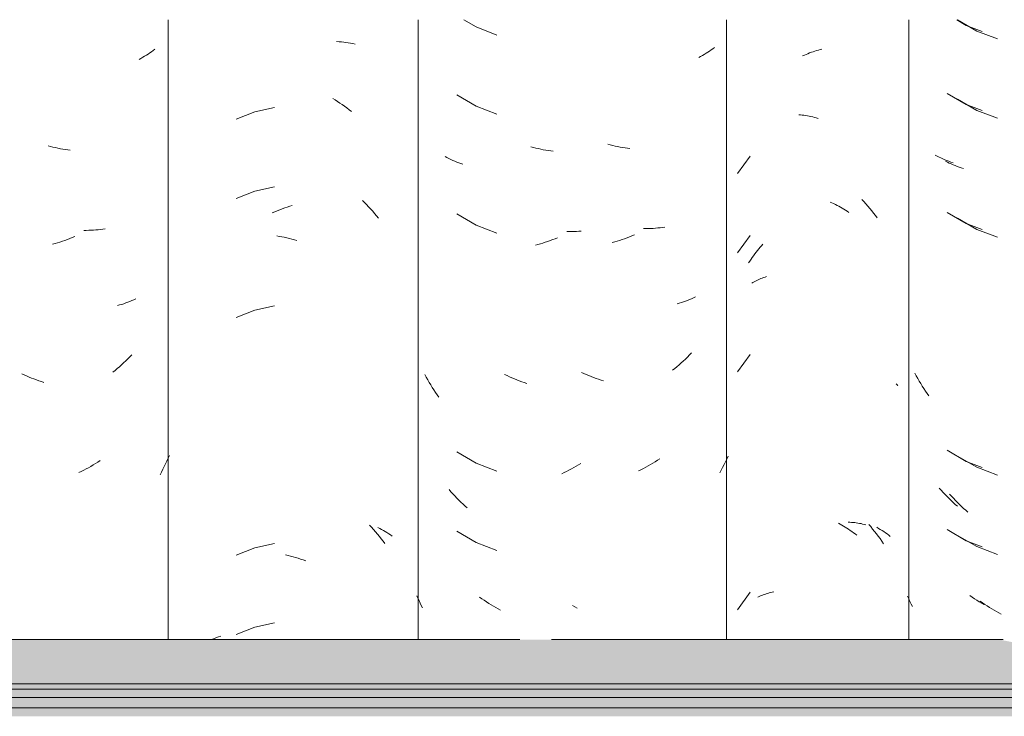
# Model space of a CAD drawing. Header units: metres. Extents: x -28.2 to 13.6, y -1.6 to 5.9.
# Tile 10 of 159: x -20.795 to -20.421, y 3.249 to 3.514. Entities that reach past the tile are written whole.
import ezdxf

# ---------------------------------------------------------------- set-up
doc = ezdxf.new("R2010")
doc.units = ezdxf.units.M
doc.layers.add('A-GLAZ-CWMG', color=7, linetype='Continuous', lineweight=5)
doc.layers.add('A-ROOF', color=7, linetype='Continuous', lineweight=5)

# ---------------------------------------------------------------- blocks, each defined once
blk = doc.blocks.new('FP_74-D')
at = {"layer": 'A-GLAZ-CWMG', "color": 9, "true_color": 0xc0c0c0}
for p, q in [((-20.67452, 3.50568), (-20.67362, 3.50563)), ((-20.67362, 3.50563), (-20.67273, 3.50555)), ((-20.67273, 3.50555), (-20.67185, 3.50546)), ((-20.67185, 3.50546), (-20.67097, 3.50535)), ((-20.67097, 3.50535), (-20.6701, 3.50523)), ((-20.6701, 3.50523), (-20.66924, 3.50509)), ((-20.66924, 3.50509), (-20.66838, 3.50493)), ((-20.66838, 3.50493), (-20.66754, 3.50476)), ((-20.67599, 3.48411), (-20.67508, 3.48354)), ((-20.67508, 3.48354), (-20.67418, 3.48296)), ((-20.69814, 3.48067), (-20.70559, 3.47901)), ((-20.67418, 3.48296), (-20.67328, 3.48235)), ((-20.67328, 3.48235), (-20.67239, 3.48174)), ((-20.67239, 3.48174), (-20.67151, 3.4811)), ((-20.67151, 3.4811), (-20.67063, 3.48045)), ((-20.67063, 3.48045), (-20.66977, 3.47978)), ((-20.66977, 3.47978), (-20.66891, 3.47909)), ((-20.70559, 3.47901), (-20.7127, 3.47622)), ((-20.69814, 3.45052), (-20.70559, 3.44886)), ((-20.70559, 3.44886), (-20.7127, 3.44608)), ((-20.69617, 3.44177), (-20.69522, 3.44213)), ((-20.69522, 3.44213), (-20.69427, 3.44247)), ((-20.69427, 3.44247), (-20.69331, 3.44279)), ((-20.69331, 3.44279), (-20.69236, 3.44309)), ((-20.69236, 3.44309), (-20.6914, 3.44338)), ((-20.66475, 3.44529), (-20.66395, 3.4445)), ((-20.66395, 3.4445), (-20.66315, 3.44371)), ((-20.66315, 3.44371), (-20.66237, 3.4429)), ((-20.66237, 3.4429), (-20.6616, 3.44207)), ((-20.69902, 3.44058), (-20.69807, 3.441)), ((-20.69807, 3.441), (-20.69712, 3.44139)), ((-20.69712, 3.44139), (-20.69617, 3.44177)), ((-20.6616, 3.44207), (-20.66083, 3.44123)), ((-20.66083, 3.44123), (-20.66008, 3.44037)), ((-20.66008, 3.44037), (-20.65935, 3.4395)), ((-20.65935, 3.4395), (-20.65862, 3.43862)), ((-20.69725, 3.43182), (-20.6963, 3.43166)), ((-20.6963, 3.43166), (-20.69535, 3.43149)), ((-20.69535, 3.43149), (-20.6944, 3.43129)), ((-20.6944, 3.43129), (-20.69344, 3.43108)), ((-20.69344, 3.43108), (-20.69248, 3.43084)), ((-20.69248, 3.43084), (-20.69153, 3.43059)), ((-20.69153, 3.43059), (-20.69057, 3.43032)), ((-20.69057, 3.43032), (-20.68961, 3.43004)), ((-20.69814, 3.40531), (-20.70559, 3.40365)), ((-20.70559, 3.40365), (-20.7127, 3.40087)), ((-20.662, 3.32193), (-20.66123, 3.32109)), ((-20.66123, 3.32109), (-20.66047, 3.32025)), ((-20.66047, 3.32025), (-20.65973, 3.31938)), ((-20.65973, 3.31938), (-20.65899, 3.31851)), ((-20.65887, 3.32096), (-20.65816, 3.3206)), ((-20.65816, 3.3206), (-20.65745, 3.32024)), ((-20.65745, 3.32024), (-20.65676, 3.31985)), ((-20.65676, 3.31985), (-20.65607, 3.31946)), ((-20.65607, 3.31946), (-20.65541, 3.31905)), ((-20.65541, 3.31905), (-20.65475, 3.31863)), ((-20.65475, 3.31863), (-20.65411, 3.3182)), ((-20.69814, 3.31488), (-20.70559, 3.31322)), ((-20.65899, 3.31851), (-20.65827, 3.31761)), ((-20.65827, 3.31761), (-20.65756, 3.31671)), ((-20.65756, 3.31671), (-20.65687, 3.31579)), ((-20.65687, 3.31579), (-20.65618, 3.31486)), ((-20.65411, 3.3182), (-20.65348, 3.31775)), ((-20.70559, 3.31322), (-20.7127, 3.31044)), ((-20.69394, 3.31062), (-20.69298, 3.3104)), ((-20.69298, 3.3104), (-20.69202, 3.31015)), ((-20.69202, 3.31015), (-20.69107, 3.30989)), ((-20.69107, 3.30989), (-20.69011, 3.30962)), ((-20.69011, 3.30962), (-20.68915, 3.30932)), ((-20.68915, 3.30932), (-20.6882, 3.30901)), ((-20.6882, 3.30901), (-20.68724, 3.30867)), ((-20.68724, 3.30867), (-20.68629, 3.30832)), ((-20.70559, 3.28308), (-20.7127, 3.2803)), ((-20.69814, 3.28474), (-20.70559, 3.28308)), ((-20.72166, 3.27851), (-20.7209, 3.27882)), ((-20.7209, 3.27882), (-20.72013, 3.27912)), ((-20.72013, 3.27912), (-20.71936, 3.2794)), ((-20.71936, 3.2794), (-20.71857, 3.27967))]:
    blk.add_line(p, q, dxfattribs=at)
blk = doc.blocks.new('FP_75-D')
at = {"layer": 'A-GLAZ-CWMG', "color": 9, "true_color": 0xc0c0c0}
for p, q in [((-20.74426, 3.5023), (-20.74488, 3.50184)), ((-20.74365, 3.50277), (-20.74426, 3.5023)), ((-20.74887, 3.49932), (-20.74958, 3.49894)), ((-20.74818, 3.49971), (-20.74887, 3.49932)), ((-20.74749, 3.50011), (-20.74818, 3.49971)), ((-20.74682, 3.50052), (-20.74749, 3.50011)), ((-20.74616, 3.50095), (-20.74682, 3.50052)), ((-20.74551, 3.50139), (-20.74616, 3.50095)), ((-20.74488, 3.50184), (-20.74551, 3.50139)), ((-20.78325, 3.46584), (-20.78419, 3.46609)), ((-20.78231, 3.4656), (-20.78325, 3.46584)), ((-20.78137, 3.46538), (-20.78231, 3.4656)), ((-20.78043, 3.46518), (-20.78137, 3.46538)), ((-20.77949, 3.46499), (-20.78043, 3.46518)), ((-20.77855, 3.46483), (-20.77949, 3.46499)), ((-20.77761, 3.46468), (-20.77855, 3.46483)), ((-20.77667, 3.46454), (-20.77761, 3.46468)), ((-20.77574, 3.46443), (-20.77667, 3.46454)), ((-20.77498, 3.4312), (-20.77591, 3.43082)), ((-20.77405, 3.43159), (-20.77498, 3.4312)), ((-20.76964, 3.43394), (-20.77055, 3.43394)), ((-20.76873, 3.43395), (-20.76964, 3.43394)), ((-20.76783, 3.43398), (-20.76873, 3.43395)), ((-20.76693, 3.43402), (-20.76783, 3.43398)), ((-20.76604, 3.43408), (-20.76693, 3.43402)), ((-20.76515, 3.43416), (-20.76604, 3.43408)), ((-20.76427, 3.43426), (-20.76515, 3.43416)), ((-20.7634, 3.43436), (-20.76427, 3.43426)), ((-20.76253, 3.43449), (-20.7634, 3.43436)), ((-20.78154, 3.42893), (-20.78248, 3.42867)), ((-20.7806, 3.4292), (-20.78154, 3.42893)), ((-20.77966, 3.42949), (-20.7806, 3.4292)), ((-20.77872, 3.4298), (-20.77966, 3.42949)), ((-20.77778, 3.43012), (-20.77872, 3.4298)), ((-20.77684, 3.43047), (-20.77778, 3.43012)), ((-20.77591, 3.43082), (-20.77684, 3.43047)), ((-20.75699, 3.40557), (-20.7578, 3.40534)), ((-20.75618, 3.40581), (-20.75699, 3.40557)), ((-20.75538, 3.40607), (-20.75618, 3.40581)), ((-20.7546, 3.40634), (-20.75538, 3.40607)), ((-20.75382, 3.40662), (-20.7546, 3.40634)), ((-20.75305, 3.40692), (-20.75382, 3.40662)), ((-20.75229, 3.40724), (-20.75305, 3.40692)), ((-20.75154, 3.40756), (-20.75229, 3.40724)), ((-20.7508, 3.4079), (-20.75154, 3.40756)), ((-20.75236, 3.38666), (-20.75312, 3.38586)), ((-20.75626, 3.38284), (-20.75707, 3.38212)), ((-20.75546, 3.38358), (-20.75626, 3.38284)), ((-20.75467, 3.38433), (-20.75546, 3.38358)), ((-20.75389, 3.38509), (-20.75467, 3.38433)), ((-20.75312, 3.38586), (-20.75389, 3.38509)), ((-20.79326, 3.37901), (-20.79418, 3.37945)), ((-20.79234, 3.3786), (-20.79326, 3.37901)), ((-20.79141, 3.37819), (-20.79234, 3.3786)), ((-20.75871, 3.38073), (-20.75954, 3.38006)), ((-20.75788, 3.38142), (-20.75871, 3.38073)), ((-20.75707, 3.38212), (-20.75788, 3.38142)), ((-20.79048, 3.37781), (-20.79141, 3.37819)), ((-20.78955, 3.37744), (-20.79048, 3.37781)), ((-20.78861, 3.37709), (-20.78955, 3.37744)), ((-20.78767, 3.37675), (-20.78861, 3.37709)), ((-20.78673, 3.37643), (-20.78767, 3.37675)), ((-20.78579, 3.37613), (-20.78673, 3.37643)), ((-20.76613, 3.34529), (-20.76702, 3.34475)), ((-20.76524, 3.34585), (-20.76613, 3.34529)), ((-20.76436, 3.34642), (-20.76524, 3.34585)), ((-20.7395, 3.34519), (-20.74001, 3.34414)), ((-20.739, 3.34624), (-20.7395, 3.34519)), ((-20.73852, 3.3473), (-20.739, 3.34624)), ((-20.73806, 3.34837), (-20.73852, 3.3473)), ((-20.77156, 3.34231), (-20.77248, 3.34187)), ((-20.77064, 3.34277), (-20.77156, 3.34231)), ((-20.76973, 3.34324), (-20.77064, 3.34277)), ((-20.76882, 3.34373), (-20.76973, 3.34324)), ((-20.76792, 3.34423), (-20.76882, 3.34373)), ((-20.76702, 3.34475), (-20.76792, 3.34423)), ((-20.74107, 3.34208), (-20.74162, 3.34107)), ((-20.74053, 3.34311), (-20.74107, 3.34208)), ((-20.74001, 3.34414), (-20.74053, 3.34311))]:
    blk.add_line(p, q, dxfattribs=at)
blk = doc.blocks.new('FP_82-D')
at = {"layer": 'A-GLAZ-CWMG', "color": 9, "true_color": 0xc0c0c0}
for p, q in [((-20.43862, 3.5139), (-20.43131, 3.50968)), ((-20.43131, 3.50968), (-20.42339, 3.5067)), ((-20.43862, 3.48376), (-20.43131, 3.47954)), ((-20.43131, 3.47954), (-20.42339, 3.47656)), ((-20.44244, 3.45989), (-20.44316, 3.46026)), ((-20.44172, 3.45953), (-20.44244, 3.45989)), ((-20.44099, 3.45919), (-20.44172, 3.45953)), ((-20.44024, 3.45886), (-20.44099, 3.45919)), ((-20.43949, 3.45854), (-20.44024, 3.45886)), ((-20.43872, 3.45823), (-20.43949, 3.45854)), ((-20.43795, 3.45794), (-20.43872, 3.45823)), ((-20.43716, 3.45767), (-20.43795, 3.45794)), ((-20.43637, 3.45741), (-20.43716, 3.45767)), ((-20.43862, 3.43854), (-20.43131, 3.43432)), ((-20.43131, 3.43432), (-20.42339, 3.43135)), ((-20.43862, 3.34812), (-20.43131, 3.34389)), ((-20.43131, 3.34389), (-20.42339, 3.34092)), ((-20.44091, 3.3329), (-20.44165, 3.33372)), ((-20.44017, 3.33209), (-20.44091, 3.3329)), ((-20.43941, 3.33129), (-20.44017, 3.33209)), ((-20.43865, 3.33051), (-20.43941, 3.33129)), ((-20.43787, 3.32974), (-20.43865, 3.33051)), ((-20.43708, 3.32899), (-20.43787, 3.32974)), ((-20.43629, 3.32825), (-20.43708, 3.32899)), ((-20.43548, 3.32753), (-20.43629, 3.32825)), ((-20.43467, 3.32682), (-20.43548, 3.32753)), ((-20.43862, 3.31797), (-20.43131, 3.31375)), ((-20.43131, 3.31375), (-20.42339, 3.31078)), ((-20.42909, 3.29236), (-20.42995, 3.29297)), ((-20.42822, 3.29177), (-20.42909, 3.29236)), ((-20.42734, 3.29119), (-20.42822, 3.29177)), ((-20.42645, 3.29063), (-20.42734, 3.29119)), ((-20.42556, 3.29009), (-20.42645, 3.29063)), ((-20.42467, 3.28956), (-20.42556, 3.29009)), ((-20.42377, 3.28905), (-20.42467, 3.28956)), ((-20.42286, 3.28855), (-20.42377, 3.28905)), ((-20.42195, 3.28807), (-20.42286, 3.28855))]:
    blk.add_line(p, q, dxfattribs=at)
blk = doc.blocks.new('FP_83-D')
at = {"layer": 'A-GLAZ-CWMG', "color": 9, "true_color": 0xc0c0c0}
for p, q in [((-20.475, 3.44567), (-20.47422, 3.44485)), ((-20.47422, 3.44485), (-20.47345, 3.44401)), ((-20.47345, 3.44401), (-20.47269, 3.44316)), ((-20.47269, 3.44316), (-20.47194, 3.4423)), ((-20.47194, 3.4423), (-20.4712, 3.44142)), ((-20.4712, 3.44142), (-20.47048, 3.44053)), ((-20.47048, 3.44053), (-20.46977, 3.43962)), ((-20.46977, 3.43962), (-20.46907, 3.4387)), ((-20.47233, 3.32218), (-20.47158, 3.32131)), ((-20.47158, 3.32131), (-20.47085, 3.32042)), ((-20.47085, 3.32042), (-20.47013, 3.31952)), ((-20.47013, 3.31952), (-20.46943, 3.31861)), ((-20.46931, 3.32106), (-20.46862, 3.32067)), ((-20.46862, 3.32067), (-20.46794, 3.32027)), ((-20.46794, 3.32027), (-20.46727, 3.31986)), ((-20.46727, 3.31986), (-20.46662, 3.31943)), ((-20.46662, 3.31943), (-20.46597, 3.319)), ((-20.46597, 3.319), (-20.46535, 3.31855)), ((-20.46943, 3.31861), (-20.46873, 3.31769)), ((-20.46873, 3.31769), (-20.46805, 3.31675)), ((-20.46805, 3.31675), (-20.46738, 3.3158)), ((-20.46738, 3.3158), (-20.46672, 3.31484)), ((-20.46535, 3.31855), (-20.46473, 3.31809)), ((-20.46473, 3.31809), (-20.46413, 3.31761))]:
    blk.add_line(p, q, dxfattribs=at)
blk = doc.blocks.new('FP_84-D')
at = {"layer": 'A-GLAZ-CWMG', "color": 9, "true_color": 0xc0c0c0}
for p, q in [((-20.6262, 3.51402), (-20.62155, 3.51125)), ((-20.62155, 3.51125), (-20.61367, 3.50819)), ((-20.62881, 3.48543), (-20.62155, 3.48111)), ((-20.62155, 3.48111), (-20.61367, 3.47805)), ((-20.59977, 3.46548), (-20.60071, 3.46574)), ((-20.59882, 3.46523), (-20.59977, 3.46548)), ((-20.59788, 3.46501), (-20.59882, 3.46523)), ((-20.59694, 3.4648), (-20.59788, 3.46501)), ((-20.596, 3.4646), (-20.59694, 3.4648)), ((-20.59506, 3.46443), (-20.596, 3.4646)), ((-20.63259, 3.46161), (-20.63329, 3.46199)), ((-20.63188, 3.46124), (-20.63259, 3.46161)), ((-20.63115, 3.46089), (-20.63188, 3.46124)), ((-20.63041, 3.46055), (-20.63115, 3.46089)), ((-20.59412, 3.46427), (-20.59506, 3.46443)), ((-20.59318, 3.46413), (-20.59412, 3.46427)), ((-20.59225, 3.46401), (-20.59318, 3.46413)), ((-20.62967, 3.46022), (-20.63041, 3.46055)), ((-20.62891, 3.45991), (-20.62967, 3.46022)), ((-20.62814, 3.45961), (-20.62891, 3.45991)), ((-20.62736, 3.45932), (-20.62814, 3.45961)), ((-20.62658, 3.45905), (-20.62736, 3.45932)), ((-20.62881, 3.44021), (-20.62155, 3.4359)), ((-20.62155, 3.4359), (-20.61367, 3.43283)), ((-20.59056, 3.43116), (-20.59149, 3.43078)), ((-20.58614, 3.43348), (-20.58705, 3.43349)), ((-20.58523, 3.43348), (-20.58614, 3.43348)), ((-20.58432, 3.4335), (-20.58523, 3.43348)), ((-20.58343, 3.43354), (-20.58432, 3.4335)), ((-20.58253, 3.4336), (-20.58343, 3.43354)), ((-20.58164, 3.43367), (-20.58253, 3.4336)), ((-20.59805, 3.42855), (-20.599, 3.4283)), ((-20.59711, 3.42882), (-20.59805, 3.42855)), ((-20.59617, 3.4291), (-20.59711, 3.42882)), ((-20.59523, 3.4294), (-20.59617, 3.4291)), ((-20.59429, 3.42972), (-20.59523, 3.4294)), ((-20.59335, 3.43005), (-20.59429, 3.42972)), ((-20.59242, 3.43041), (-20.59335, 3.43005)), ((-20.59149, 3.43078), (-20.59242, 3.43041)), ((-20.64048, 3.37813), (-20.64102, 3.37913)), ((-20.60976, 3.37873), (-20.61068, 3.37918)), ((-20.60884, 3.37831), (-20.60976, 3.37873)), ((-20.63993, 3.37713), (-20.64048, 3.37813)), ((-20.63936, 3.37615), (-20.63993, 3.37713)), ((-20.63878, 3.37518), (-20.63936, 3.37615)), ((-20.63818, 3.37422), (-20.63878, 3.37518)), ((-20.60792, 3.3779), (-20.60884, 3.37831)), ((-20.60699, 3.3775), (-20.60792, 3.3779)), ((-20.60605, 3.37713), (-20.60699, 3.3775)), ((-20.60512, 3.37677), (-20.60605, 3.37713)), ((-20.60418, 3.37642), (-20.60512, 3.37677)), ((-20.60325, 3.3761), (-20.60418, 3.37642)), ((-20.60231, 3.37579), (-20.60325, 3.3761)), ((-20.63757, 3.37327), (-20.63818, 3.37422)), ((-20.63695, 3.37233), (-20.63757, 3.37327)), ((-20.63632, 3.3714), (-20.63695, 3.37233)), ((-20.63567, 3.37049), (-20.63632, 3.3714)), ((-20.62881, 3.34979), (-20.62155, 3.34547)), ((-20.62155, 3.34547), (-20.61367, 3.3424)), ((-20.58173, 3.34535), (-20.58262, 3.3448)), ((-20.58806, 3.34186), (-20.58898, 3.34143)), ((-20.58714, 3.34231), (-20.58806, 3.34186)), ((-20.58623, 3.34277), (-20.58714, 3.34231)), ((-20.58532, 3.34326), (-20.58623, 3.34277)), ((-20.58441, 3.34376), (-20.58532, 3.34326)), ((-20.58351, 3.34427), (-20.58441, 3.34376)), ((-20.58262, 3.3448), (-20.58351, 3.34427)), ((-20.63108, 3.3346), (-20.63181, 3.33543)), ((-20.63034, 3.33378), (-20.63108, 3.3346)), ((-20.62959, 3.33297), (-20.63034, 3.33378)), ((-20.62883, 3.33218), (-20.62959, 3.33297)), ((-20.62807, 3.3314), (-20.62883, 3.33218)), ((-20.62729, 3.33064), (-20.62807, 3.3314)), ((-20.6265, 3.32989), (-20.62729, 3.33064)), ((-20.6257, 3.32916), (-20.6265, 3.32989)), ((-20.62489, 3.32844), (-20.6257, 3.32916)), ((-20.62881, 3.31964), (-20.62155, 3.31533)), ((-20.62155, 3.31533), (-20.61367, 3.31226)), ((-20.64362, 3.29413), (-20.64402, 3.29507)), ((-20.64321, 3.29319), (-20.64362, 3.29413)), ((-20.64279, 3.29226), (-20.64321, 3.29319)), ((-20.61934, 3.29391), (-20.6202, 3.29453)), ((-20.61848, 3.29331), (-20.61934, 3.29391)), ((-20.6176, 3.29272), (-20.61848, 3.29331)), ((-20.61672, 3.29215), (-20.6176, 3.29272)), ((-20.64235, 3.29134), (-20.64279, 3.29226)), ((-20.64191, 3.29043), (-20.64235, 3.29134)), ((-20.61584, 3.2916), (-20.61672, 3.29215)), ((-20.61494, 3.29106), (-20.61584, 3.2916)), ((-20.61405, 3.29054), (-20.61494, 3.29106)), ((-20.61314, 3.29003), (-20.61405, 3.29054)), ((-20.61224, 3.28954), (-20.61314, 3.29003))]:
    blk.add_line(p, q, dxfattribs=at)
blk = doc.blocks.new('Rectangular Mullion - Telha Fibrocimento - Ondulada-2565197-D')
at = {"layer": 'A-GLAZ-CWMG'}
for p, q in [((-20.73857, 3.51402), (-20.73857, 3.27839)), ((-20.6435, 3.27839), (-20.6435, 3.51402))]:
    blk.add_line(p, q, dxfattribs=at)
for name in ['FP_83-D', 'FP_74-D', 'FP_75-D', 'FP_84-D', 'FP_82-D']:
    blk.add_blockref(name, (0, 0), dxfattribs=at)
blk = doc.blocks.new('FP_89-D')
at = {"layer": 'A-GLAZ-CWMG', "color": 9, "true_color": 0xc0c0c0}
for p, q in [((-20.43892, 3.51402), (-20.43526, 3.51187)), ((-20.43526, 3.51187), (-20.42929, 3.50958)), ((-20.44255, 3.48601), (-20.43526, 3.48173)), ((-20.43526, 3.48173), (-20.42929, 3.47944)), ((-20.44635, 3.46217), (-20.44705, 3.46255)), ((-20.44563, 3.46181), (-20.44635, 3.46217)), ((-20.4449, 3.46146), (-20.44563, 3.46181)), ((-20.44416, 3.46112), (-20.4449, 3.46146)), ((-20.44341, 3.4608), (-20.44416, 3.46112)), ((-20.44265, 3.46049), (-20.44341, 3.4608)), ((-20.44188, 3.46019), (-20.44265, 3.46049)), ((-20.4411, 3.45991), (-20.44188, 3.46019)), ((-20.44031, 3.45964), (-20.4411, 3.45991)), ((-20.44255, 3.44079), (-20.43526, 3.43652)), ((-20.43526, 3.43652), (-20.42929, 3.43422)), ((-20.4543, 3.37863), (-20.45484, 3.37963)), ((-20.45374, 3.37764), (-20.4543, 3.37863)), ((-20.45316, 3.37666), (-20.45374, 3.37764)), ((-20.45258, 3.3757), (-20.45316, 3.37666)), ((-20.45198, 3.37474), (-20.45258, 3.3757)), ((-20.45136, 3.37379), (-20.45198, 3.37474)), ((-20.45074, 3.37286), (-20.45136, 3.37379)), ((-20.4501, 3.37194), (-20.45074, 3.37286)), ((-20.44944, 3.37102), (-20.4501, 3.37194)), ((-20.44255, 3.35037), (-20.43526, 3.34609)), ((-20.43526, 3.34609), (-20.42929, 3.34379)), ((-20.44483, 3.33516), (-20.44556, 3.33599)), ((-20.44408, 3.33435), (-20.44483, 3.33516)), ((-20.44333, 3.33355), (-20.44408, 3.33435)), ((-20.44257, 3.33276), (-20.44333, 3.33355)), ((-20.4418, 3.33199), (-20.44257, 3.33276)), ((-20.44102, 3.33123), (-20.4418, 3.33199)), ((-20.44023, 3.33048), (-20.44102, 3.33123)), ((-20.43943, 3.32975), (-20.44023, 3.33048)), ((-20.43862, 3.32904), (-20.43943, 3.32975)), ((-20.44255, 3.32022), (-20.43526, 3.31595)), ((-20.43526, 3.31595), (-20.42929, 3.31365)), ((-20.45716, 3.29391), (-20.45761, 3.29492)), ((-20.4567, 3.2929), (-20.45716, 3.29391)), ((-20.45623, 3.29191), (-20.4567, 3.2929)), ((-20.43305, 3.29454), (-20.43392, 3.29516)), ((-20.43219, 3.29394), (-20.43305, 3.29454)), ((-20.43131, 3.29336), (-20.43219, 3.29394)), ((-20.43043, 3.29279), (-20.43131, 3.29336)), ((-20.42954, 3.29224), (-20.43043, 3.29279)), ((-20.45574, 3.29092), (-20.45623, 3.29191)), ((-20.42865, 3.29171), (-20.42954, 3.29224))]:
    blk.add_line(p, q, dxfattribs=at)
blk = doc.blocks.new('FP_90-D')
at = {"layer": 'A-GLAZ-CWMG', "color": 9, "true_color": 0xc0c0c0}
for p, q in [((-20.49346, 3.50184), (-20.49279, 3.50207)), ((-20.49279, 3.50207), (-20.49212, 3.50228)), ((-20.49212, 3.50228), (-20.49145, 3.50247)), ((-20.49145, 3.50247), (-20.49078, 3.50266)), ((-20.49078, 3.50266), (-20.49011, 3.50283)), ((-20.49746, 3.50024), (-20.4968, 3.50054)), ((-20.4968, 3.50054), (-20.49614, 3.50082)), ((-20.49614, 3.50082), (-20.49547, 3.5011)), ((-20.49547, 3.5011), (-20.4948, 3.50136)), ((-20.4948, 3.50136), (-20.49413, 3.50161)), ((-20.49413, 3.50161), (-20.49346, 3.50184)), ((-20.49893, 3.4779), (-20.49827, 3.47783)), ((-20.49827, 3.47783), (-20.49761, 3.47776)), ((-20.49761, 3.47776), (-20.49695, 3.47767)), ((-20.49695, 3.47767), (-20.49628, 3.47756)), ((-20.49628, 3.47756), (-20.49562, 3.47745)), ((-20.49562, 3.47745), (-20.49495, 3.47732)), ((-20.49495, 3.47732), (-20.49428, 3.47718)), ((-20.49428, 3.47718), (-20.49361, 3.47703)), ((-20.49361, 3.47703), (-20.49294, 3.47686)), ((-20.49294, 3.47686), (-20.49227, 3.47668)), ((-20.49227, 3.47668), (-20.4916, 3.47649)), ((-20.5174, 3.46217), (-20.5222, 3.45552)), ((-20.487, 3.44469), (-20.48634, 3.4444)), ((-20.48634, 3.4444), (-20.48568, 3.44409)), ((-20.48568, 3.44409), (-20.48502, 3.44378)), ((-20.48502, 3.44378), (-20.48436, 3.44345)), ((-20.48436, 3.44345), (-20.48371, 3.4431)), ((-20.48371, 3.4431), (-20.48305, 3.44275)), ((-20.48305, 3.44275), (-20.48241, 3.44238)), ((-20.48241, 3.44238), (-20.48176, 3.442)), ((-20.48176, 3.442), (-20.48112, 3.44161)), ((-20.48112, 3.44161), (-20.48048, 3.44121)), ((-20.48048, 3.44121), (-20.47985, 3.44079)), ((-20.5174, 3.43202), (-20.5222, 3.42538)), ((-20.51415, 3.42688), (-20.51363, 3.42749)), ((-20.51363, 3.42749), (-20.51311, 3.4281)), ((-20.51311, 3.4281), (-20.51258, 3.4287)), ((-20.51707, 3.42296), (-20.51661, 3.42363)), ((-20.51661, 3.42363), (-20.51613, 3.4243)), ((-20.51613, 3.4243), (-20.51565, 3.42496)), ((-20.51565, 3.42496), (-20.51516, 3.42561)), ((-20.51516, 3.42561), (-20.51466, 3.42625)), ((-20.51466, 3.42625), (-20.51415, 3.42688)), ((-20.51797, 3.42158), (-20.51753, 3.42227)), ((-20.51753, 3.42227), (-20.51707, 3.42296)), ((-20.51281, 3.4158), (-20.51227, 3.416)), ((-20.51227, 3.416), (-20.51173, 3.41619)), ((-20.51173, 3.41619), (-20.51117, 3.41637)), ((-20.51681, 3.41383), (-20.51634, 3.4141)), ((-20.51634, 3.4141), (-20.51586, 3.41438)), ((-20.51586, 3.41438), (-20.51537, 3.41464)), ((-20.51537, 3.41464), (-20.51488, 3.41489)), ((-20.51488, 3.41489), (-20.51437, 3.41513)), ((-20.51437, 3.41513), (-20.51386, 3.41536)), ((-20.51386, 3.41536), (-20.51334, 3.41558)), ((-20.51334, 3.41558), (-20.51281, 3.4158)), ((-20.5174, 3.38681), (-20.5222, 3.38016)), ((-20.46193, 3.37562), (-20.46169, 3.37535)), ((-20.46169, 3.37535), (-20.46145, 3.37508)), ((-20.46145, 3.37508), (-20.46122, 3.37481)), ((-20.48385, 3.32261), (-20.48319, 3.32226)), ((-20.48016, 3.32302), (-20.47953, 3.32299)), ((-20.47953, 3.32299), (-20.4789, 3.32295)), ((-20.4789, 3.32295), (-20.47828, 3.32289)), ((-20.47828, 3.32289), (-20.47766, 3.32283)), ((-20.47766, 3.32283), (-20.47705, 3.32275)), ((-20.47705, 3.32275), (-20.47644, 3.32266)), ((-20.47644, 3.32266), (-20.47584, 3.32256)), ((-20.47584, 3.32256), (-20.47525, 3.32245)), ((-20.47525, 3.32245), (-20.47466, 3.32232)), ((-20.48319, 3.32226), (-20.48254, 3.32189)), ((-20.48254, 3.32189), (-20.4819, 3.32151)), ((-20.4819, 3.32151), (-20.48126, 3.32112)), ((-20.48126, 3.32112), (-20.48062, 3.32072)), ((-20.48062, 3.32072), (-20.47998, 3.32031)), ((-20.47998, 3.32031), (-20.47935, 3.31988)), ((-20.47935, 3.31988), (-20.47873, 3.31945)), ((-20.47873, 3.31945), (-20.47811, 3.319)), ((-20.47811, 3.319), (-20.47749, 3.31853)), ((-20.47466, 3.32232), (-20.47408, 3.32219)), ((-20.47408, 3.32219), (-20.4735, 3.32204)), ((-20.47749, 3.31853), (-20.47688, 3.31806)), ((-20.5174, 3.29638), (-20.5222, 3.28973)), ((-20.51017, 3.2961), (-20.5096, 3.29625)), ((-20.5096, 3.29625), (-20.50902, 3.29639)), ((-20.50902, 3.29639), (-20.50843, 3.29652)), ((-20.51448, 3.29451), (-20.51397, 3.29474)), ((-20.51397, 3.29474), (-20.51345, 3.29497)), ((-20.51345, 3.29497), (-20.51292, 3.29518)), ((-20.51292, 3.29518), (-20.51239, 3.29538)), ((-20.51239, 3.29538), (-20.51184, 3.29558)), ((-20.51184, 3.29558), (-20.51129, 3.29576)), ((-20.51129, 3.29576), (-20.51073, 3.29593)), ((-20.51073, 3.29593), (-20.51017, 3.2961))]:
    blk.add_line(p, q, dxfattribs=at)
blk = doc.blocks.new('FP_91-D')
at = {"layer": 'A-GLAZ-CWMG', "color": 9, "true_color": 0xc0c0c0}
for p, q in [((-20.53286, 3.50209), (-20.53351, 3.50166)), ((-20.53223, 3.50254), (-20.53286, 3.50209)), ((-20.53161, 3.503), (-20.53223, 3.50254)), ((-20.531, 3.50348), (-20.53161, 3.503)), ((-20.53622, 3.50003), (-20.53693, 3.49965)), ((-20.53552, 3.50042), (-20.53622, 3.50003)), ((-20.53484, 3.50082), (-20.53552, 3.50042)), ((-20.53417, 3.50123), (-20.53484, 3.50082)), ((-20.53351, 3.50166), (-20.53417, 3.50123)), ((-20.57057, 3.46644), (-20.57151, 3.46669)), ((-20.56963, 3.46621), (-20.57057, 3.46644)), ((-20.56869, 3.46599), (-20.56963, 3.46621)), ((-20.56775, 3.4658), (-20.56869, 3.46599)), ((-20.56681, 3.46562), (-20.56775, 3.4658)), ((-20.56587, 3.46546), (-20.56681, 3.46562)), ((-20.56493, 3.46531), (-20.56587, 3.46546)), ((-20.564, 3.46518), (-20.56493, 3.46531)), ((-20.56306, 3.46507), (-20.564, 3.46518)), ((-20.55697, 3.43461), (-20.55788, 3.43461)), ((-20.55606, 3.43462), (-20.55697, 3.43461)), ((-20.55516, 3.43466), (-20.55606, 3.43462)), ((-20.55426, 3.4347), (-20.55516, 3.43466)), ((-20.55337, 3.43477), (-20.55426, 3.4347)), ((-20.55249, 3.43485), (-20.55337, 3.43477)), ((-20.55161, 3.43494), (-20.55249, 3.43485)), ((-20.55074, 3.43506), (-20.55161, 3.43494)), ((-20.54987, 3.43518), (-20.55074, 3.43506)), ((-20.56417, 3.4311), (-20.5651, 3.43076)), ((-20.56323, 3.43147), (-20.56417, 3.4311)), ((-20.5623, 3.43185), (-20.56323, 3.43147)), ((-20.56137, 3.43225), (-20.5623, 3.43185)), ((-20.56886, 3.42954), (-20.5698, 3.42928)), ((-20.56792, 3.42982), (-20.56886, 3.42954)), ((-20.56698, 3.43011), (-20.56792, 3.42982)), ((-20.56604, 3.43043), (-20.56698, 3.43011)), ((-20.5651, 3.43076), (-20.56604, 3.43043)), ((-20.53815, 3.40861), (-20.53889, 3.40827)), ((-20.54433, 3.40627), (-20.54515, 3.40604)), ((-20.54353, 3.40651), (-20.54433, 3.40627)), ((-20.54273, 3.40677), (-20.54353, 3.40651)), ((-20.54194, 3.40704), (-20.54273, 3.40677)), ((-20.54116, 3.40733), (-20.54194, 3.40704)), ((-20.5404, 3.40763), (-20.54116, 3.40733)), ((-20.53964, 3.40794), (-20.5404, 3.40763)), ((-20.53889, 3.40827), (-20.53964, 3.40794)), ((-20.54047, 3.38657), (-20.54124, 3.3858)), ((-20.53971, 3.38736), (-20.54047, 3.38657)), ((-20.54441, 3.38283), (-20.54523, 3.38212)), ((-20.54361, 3.38355), (-20.54441, 3.38283)), ((-20.54281, 3.38428), (-20.54361, 3.38355)), ((-20.54202, 3.38503), (-20.54281, 3.38428)), ((-20.54124, 3.3858), (-20.54202, 3.38503)), ((-20.58059, 3.37955), (-20.58151, 3.37997)), ((-20.57966, 3.37913), (-20.58059, 3.37955)), ((-20.57873, 3.37874), (-20.57966, 3.37913)), ((-20.5778, 3.37836), (-20.57873, 3.37874)), ((-20.54605, 3.38143), (-20.54688, 3.38076)), ((-20.54523, 3.38212), (-20.54605, 3.38143)), ((-20.57687, 3.378), (-20.5778, 3.37836)), ((-20.57593, 3.37765), (-20.57687, 3.378)), ((-20.57499, 3.37732), (-20.57593, 3.37765)), ((-20.57405, 3.37701), (-20.57499, 3.37732)), ((-20.57311, 3.37672), (-20.57405, 3.37701)), ((-20.55525, 3.34491), (-20.55615, 3.3444)), ((-20.55435, 3.34543), (-20.55525, 3.34491)), ((-20.55346, 3.34597), (-20.55435, 3.34543)), ((-20.55258, 3.34653), (-20.55346, 3.34597)), ((-20.5517, 3.3471), (-20.55258, 3.34653)), ((-20.52732, 3.34488), (-20.52785, 3.34383)), ((-20.5268, 3.34594), (-20.52732, 3.34488)), ((-20.5263, 3.34701), (-20.5268, 3.34594)), ((-20.52581, 3.34808), (-20.5263, 3.34701)), ((-20.55888, 3.34297), (-20.5598, 3.34253)), ((-20.55797, 3.34343), (-20.55888, 3.34297)), ((-20.55706, 3.34391), (-20.55797, 3.34343)), ((-20.55615, 3.3444), (-20.55706, 3.34391)), ((-20.5284, 3.34279), (-20.52896, 3.34177)), ((-20.52785, 3.34383), (-20.5284, 3.34279)), ((-20.58398, 3.29079), (-20.58489, 3.29128)), ((-20.58307, 3.29031), (-20.58398, 3.29079))]:
    blk.add_line(p, q, dxfattribs=at)
blk = doc.blocks.new('Rectangular Mullion - Telha Fibrocimento - Ondulada-V85-D')
at = {"layer": 'A-GLAZ-CWMG'}
for p, q in [((-20.52632, 3.51402), (-20.52632, 3.27839)), ((-20.4571, 3.51402), (-20.4571, 3.27839))]:
    blk.add_line(p, q, dxfattribs=at)
for name in ['FP_90-D', 'FP_89-D', 'FP_91-D']:
    blk.add_blockref(name, (0, 0), dxfattribs=at)
blk = doc.blocks.new('LONGARINA_STEEL_FRAME1 - LONGARINA_STEEL_FRAME-2562852-D')
at = {"layer": 'A-ROOF', "true_color": 0x9fa09c}
h = blk.add_hatch(color=253, dxfattribs=at)
h.paths.add_polyline_path([(-18.49283, 3.26158), (-18.44504, 3.26158), (-18.44504, 3.27839), (-18.73807, 3.27839), (-18.74476, 3.27686), (-18.75707, 3.27705), (-18.76224, 3.27839), (-19.29107, 3.27839), (-19.29776, 3.27686), (-19.31007, 3.27705), (-19.31524, 3.27839), (-19.69754, 3.27839), (-19.69754, 3.26158), (-18.56204, 3.26158)])
h.paths.add_polyline_path([(-20.98504, 3.26158), (-19.73254, 3.26158), (-19.73254, 3.27839), (-19.84407, 3.27839), (-19.85076, 3.27686), (-19.86307, 3.27705), (-19.86824, 3.27839), (-20.39707, 3.27839), (-20.40376, 3.27686), (-20.41607, 3.27705), (-20.42262, 3.27839), (-20.98504, 3.27839)])
h = blk.add_hatch(color=253, dxfattribs=at)
h.paths.add_polyline_path([(-18.49283, 3.2596), (-18.44504, 3.2596), (-18.44504, 3.26158), (-19.69754, 3.26158), (-19.69754, 3.2596), (-18.56204, 3.2596)])
h.paths.add_polyline_path([(-20.96296, 3.2596), (-19.73254, 3.2596), (-19.73254, 3.26158), (-20.98504, 3.26158), (-20.98504, 3.2596)])
h = blk.add_hatch(color=253, dxfattribs=at)
h.paths.add_polyline_path([(-19.69754, 3.25634), (-18.44504, 3.25634), (-18.44504, 3.2596), (-19.69754, 3.2596), (-19.69754, 3.25767)])
h.paths.add_polyline_path([(-20.96296, 3.25634), (-19.73254, 3.25634), (-19.73254, 3.2596), (-20.98504, 3.2596), (-20.98504, 3.25634)])
h = blk.add_hatch(color=253, dxfattribs=at)
h.paths.add_polyline_path([(-19.73254, 3.25248), (-19.73254, 3.25634), (-20.98504, 3.25634), (-20.98504, 3.25248), (-19.80508, 3.25248)])
h.paths.add_polyline_path([(-18.44504, 3.25248), (-18.44504, 3.25634), (-19.69754, 3.25634), (-19.69754, 3.25248), (-18.49283, 3.25248)])
h = blk.add_hatch(color=253, dxfattribs=at)
h.paths.add_polyline_path([(-18.48735, 3.24922), (-18.44504, 3.24922), (-18.44504, 3.25248), (-19.69754, 3.25248), (-19.69754, 3.24922), (-18.49226, 3.24922)])
h.paths.add_polyline_path([(-20.98504, 3.24922), (-19.73254, 3.24922), (-19.73254, 3.25248), (-20.98504, 3.25248)])
at = {"layer": 'A-ROOF'}
for p, q in [((-20.60494, 3.27839), (-20.98504, 3.27839)), ((-20.42124, 3.27839), (-20.59282, 3.27839)), ((-19.73254, 3.26158), (-20.98504, 3.26158)), ((-19.73254, 3.2596), (-20.98504, 3.2596)), ((-19.73254, 3.25634), (-20.98504, 3.25634)), ((-19.73254, 3.25248), (-20.98504, 3.25248))]:
    blk.add_line(p, q, dxfattribs=at)

msp = doc.modelspace()

# ---------------------------------------------------------------- block references
at = {"layer": 'A-GLAZ-CWMG'}
for name in ['Rectangular Mullion - Telha Fibrocimento - Ondulada-2565197-D', 'Rectangular Mullion - Telha Fibrocimento - Ondulada-V85-D']:
    msp.add_blockref(name, (0, 0), dxfattribs=at)
at = {"layer": 'A-ROOF'}
msp.add_blockref('LONGARINA_STEEL_FRAME1 - LONGARINA_STEEL_FRAME-2562852-D', (0, 0), dxfattribs=at)

doc.saveas('drawing.dxf')
